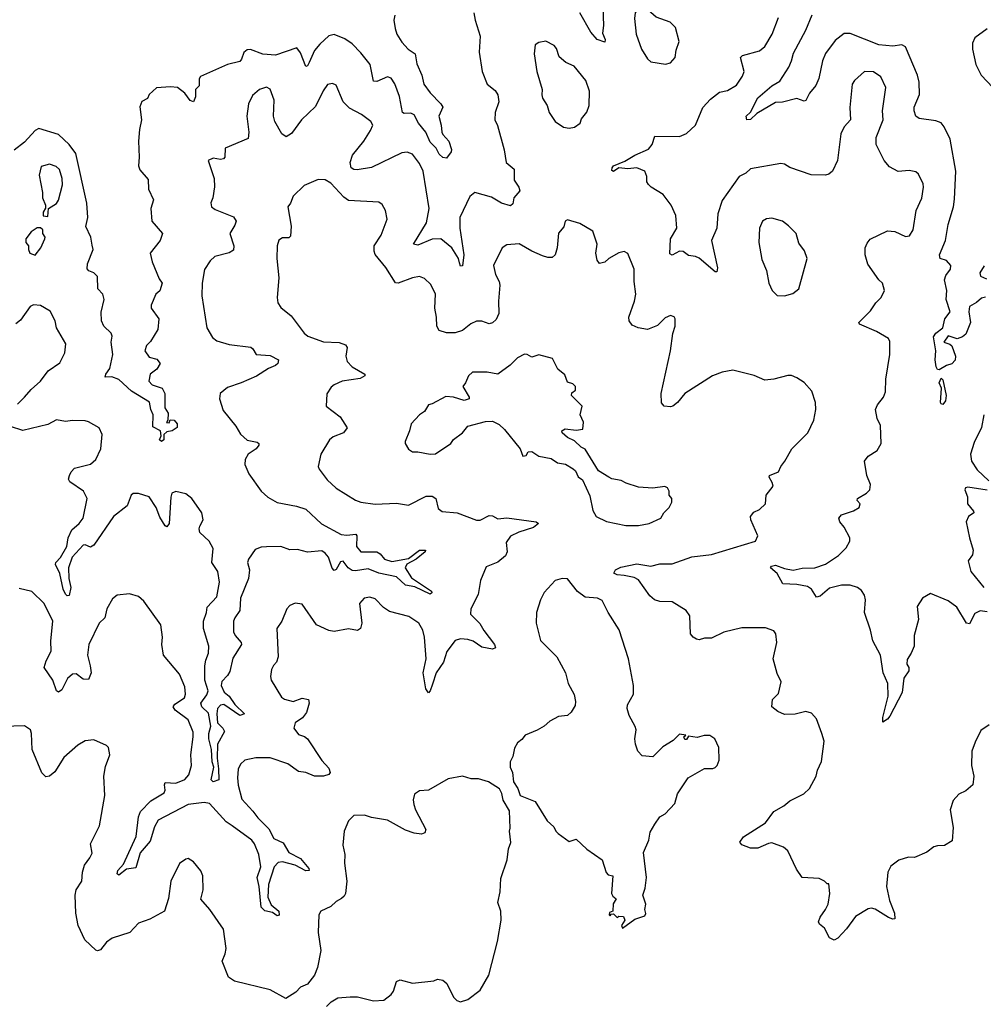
# Model space of a CAD drawing. Extents: x 2220520 to 2384350, y 721165 to 893491.
# Tile 233 of 256: x 2287928 to 2293342, y 850142 to 855677. Entities that reach past the tile are written whole.
import ezdxf

# ---------------------------------------------------------------- set-up
doc = ezdxf.new("R2010")
doc.units = 0

msp = doc.modelspace()

# ---------------------------------------------------------------- linework, layer by layer
at = {"layer": '0CON20XD'}
for points in [[(2291203.9, 855745), (2291207.3, 855645), (2291201.9, 855601.9), (2291217.5, 855565), (2291215, 855550), (2291172, 855565), (2291137, 855607), (2291076.1, 855715)], [(2291556.6, 855426.6), (2291585, 855434.5), (2291610, 855465), (2291615.8, 855505), (2291632.9, 855555), (2291612.7, 855632.7), (2291583.2, 855663.2), (2291505, 855692.2), (2291445, 855743.2), (2291406.5, 855743.5), (2291385.6, 855715), (2291383.2, 855683.2), (2291391.1, 855595), (2291421.7, 855511.7), (2291456.2, 855456.2), (2291475, 855439.4), (2291556.6, 855426.6)], [(2290035, 855702.5), (2290030, 855675), (2290036.9, 855626.9), (2290046.9, 855595), (2290075, 855550), (2290111.2, 855511.2), (2290149.2, 855485), (2290158.3, 855428.3), (2290186.7, 855365), (2290199.2, 855315), (2290233.6, 855265), (2290293.5, 855205), (2290304.5, 855185), (2290282.5, 855135), (2290296.1, 855085), (2290299.1, 855045), (2290305, 855030.8), (2290338.5, 854995), (2290353.2, 854946.8), (2290351.4, 854935), (2290325, 854898.8), (2290305, 854903.3), (2290285, 854920.8), (2290268.1, 854955), (2290235, 854989.1), (2290209, 855045), (2290168.3, 855095), (2290145, 855141.8), (2290125, 855151.1), (2290088.9, 855148.9), (2290078.1, 855155), (2290062.1, 855245), (2290035, 855316.9), (2290015, 855347.5), (2289995, 855356.4), (2289935, 855329.5), (2289915, 855331.2), (2289897.3, 855425), (2289845, 855490), (2289795, 855541.8), (2289755, 855570), (2289695, 855593.5), (2289665, 855585.6), (2289615, 855539.5), (2289585, 855503.3), (2289555, 855435.7), (2289545, 855418), (2289535, 855413.3), (2289505, 855490), (2289485, 855519.2), (2289365, 855477), (2289293.5, 855483.5), (2289225, 855509.4), (2289205, 855508.5), (2289186.5, 855493.5), (2289174.5, 855455), (2289165, 855442.9), (2289095, 855425.7), (2288942.6, 855357.4), (2288936.4, 855345), (2288935.6, 855305), (2288915.5, 855284.5), (2288915, 855242.5), (2288905, 855216), (2288885, 855223.1), (2288855, 855263.6), (2288815, 855295.5), (2288775, 855299.1), (2288696, 855294), (2288655, 855256), (2288645, 855233.8), (2288613.3, 855216.7), (2288603.3, 855186.7), (2288612.2, 855115), (2288599.8, 855060.2), (2288594.4, 854995), (2288598.6, 854905), (2288594.4, 854855), (2288602.7, 854832.7), (2288649.1, 854779.1), (2288650.8, 854725), (2288680, 854665), (2288664, 854615), (2288670.8, 854545), (2288730, 854475), (2288716, 854435), (2288660.8, 854365), (2288672.5, 854315), (2288710.5, 854220.5), (2288728.8, 854195), (2288715, 854152.5), (2288693.3, 854135), (2288667, 854073), (2288666.7, 854055), (2288710, 853995), (2288703.8, 853935), (2288662.3, 853867.7), (2288640, 853845), (2288631.2, 853815), (2288655, 853780), (2288698.3, 853768.3), (2288717.5, 853745), (2288697.7, 853712.3), (2288660, 853685), (2288652.5, 853645), (2288672.5, 853625), (2288728.1, 853605), (2288742.5, 853575), (2288743.9, 853526.1), (2288742.5, 853495), (2288762.5, 853465), (2288760, 853425), (2288753, 853413), (2288768.3, 853411.7), (2288772.5, 853427.5), (2288795, 853426.7), (2288812.5, 853405), (2288812.5, 853385), (2288785, 853366.7), (2288755, 853360), (2288737.5, 853345), (2288737.5, 853315), (2288725, 853306.7), (2288713.8, 853315), (2288723, 853337), (2288718.8, 853365), (2288675, 853387.5), (2288676.8, 853455), (2288663.5, 853485), (2288656.2, 853526.2), (2288555, 853589.3), (2288485, 853653.8), (2288445, 853670), (2288408, 853668), (2288410.6, 853685), (2288434, 853716), (2288451.7, 853795), (2288441.6, 853865), (2288447.2, 853897.2), (2288440.9, 853915), (2288400.2, 853955), (2288387.2, 853985), (2288386.2, 854033.8), (2288401.5, 854105), (2288393.8, 854133.8), (2288367.1, 854165), (2288364.3, 854234.3), (2288345, 854254.2), (2288315.4, 854265.4), (2288306.4, 854276.4), (2288308.9, 854305), (2288339.5, 854385), (2288335, 854410), (2288326.5, 854455), (2288298.8, 854515), (2288310, 854565), (2288304.5, 854645), (2288242.9, 854925), (2288204.7, 854975), (2288145, 855030.9), (2288035, 855065.2), (2288015, 855053.4), (2287955, 854987.8), (2287896.8, 854943.2)], [(2290478.8, 855715), (2290486.2, 855675)], [(2293365, 852349.1), (2293325, 852353.5), (2293295, 852338), (2293265, 852280), (2293248.8, 852285), (2293194.5, 852374.5), (2293145, 852410), (2293045, 852451.2), (2293001.2, 852425), (2292971.7, 852378.3), (2292978.8, 852305), (2292953.3, 852215), (2292953.3, 852155), (2292937.5, 852115), (2292915, 852080), (2292913.3, 852055), (2292923.3, 852035), (2292923.6, 852016.4), (2292896.2, 851975), (2292885.8, 851894.2), (2292818, 851762), (2292805, 851744.2), (2292778.3, 851728.3), (2292777.1, 851755), (2292808.5, 851875), (2292805.5, 851945), (2292779.5, 852005), (2292764.5, 852105), (2292722.1, 852185), (2292708.5, 852245), (2292674.5, 852345), (2292680.6, 852415), (2292675, 852442.5), (2292658.3, 852468.3), (2292635, 852486), (2292595, 852498), (2292545, 852498.8), (2292478.3, 852481.7), (2292425, 852436.2), (2292405, 852430), (2292377.5, 852475), (2292355, 852490), (2292295, 852502.5), (2292215.6, 852505.6), (2292184.7, 852564.7), (2292146, 852595), (2292152.9, 852605), (2292175, 852609.7), (2292225, 852592), (2292273.1, 852583.1), (2292325, 852593.2), (2292395, 852595.4), (2292455, 852616.9), (2292528.6, 852665), (2292571.3, 852708.7), (2292592.5, 852745), (2292592.9, 852765), (2292560.8, 852825), (2292536.2, 852855), (2292530, 852875), (2292545.8, 852894.2), (2292613.6, 852916.4), (2292645.7, 852934.3), (2292650, 852955), (2292633.3, 852975), (2292636, 852985), (2292685.6, 853015), (2292705.5, 853035), (2292708.9, 853065), (2292688.9, 853115), (2292674.3, 853195.7), (2292695, 853224), (2292745.5, 853254.5), (2292769.2, 853295), (2292764.2, 853395), (2292746.9, 853435), (2292737.1, 853485), (2292747.9, 853512.1), (2292782, 853555), (2292792, 853585), (2292793.9, 853656.1), (2292818, 853795), (2292817.3, 853867.3), (2292810, 853885), (2292742.5, 853925), (2292647.5, 853965), (2292643.9, 853973.9), (2292709.1, 854040.9), (2292738.8, 854085), (2292768.8, 854115), (2292788, 854155), (2292776.2, 854195), (2292755, 854213.8), (2292692.8, 854302.8), (2292679.2, 854355), (2292678.6, 854395), (2292689.1, 854420.9), (2292707, 854443), (2292805, 854490), (2292845, 854485.7), (2292905, 854458), (2292927.9, 854462.1), (2292947.5, 854495), (2292965.7, 854605), (2292996.3, 854673.7), (2293005.6, 854735), (2293004.2, 854755), (2292978.3, 854808.3), (2292962.5, 854822.5), (2292925, 854829.2), (2292865, 854824.3), (2292815, 854850.8), (2292785.7, 854885), (2292740.8, 854975), (2292740.8, 855015), (2292780, 855115), (2292775.6, 855165), (2292794.4, 855295), (2292767.1, 855355), (2292725, 855384.2), (2292674.3, 855385.7), (2292618.8, 855335), (2292606.2, 855315), (2292592.7, 855182.7), (2292595.8, 855114.2), (2292561.2, 855075), (2292542, 855035), (2292523.1, 854885), (2292495.7, 854825), (2292475, 854808.1), (2292455, 854803.3), (2292374.6, 854804.6), (2292255, 854846.2), (2292225.8, 854865.8), (2292205, 854868), (2292035, 854838.8), (2292007.5, 854815), (2291970, 854795), (2291875, 854661.2), (2291850, 854585), (2291844.2, 854505), (2291816, 854435), (2291848, 854282), (2291845, 854260), (2291835, 854260), (2291745, 854335.8), (2291725, 854345.6), (2291685, 854351.2), (2291655, 854374), (2291635, 854376), (2291595, 854354.2), (2291581.4, 854361.4), (2291585.4, 854444.6), (2291620, 854505), (2291615.6, 854575.6), (2291589.2, 854635), (2291542.9, 854695), (2291475.5, 854735.5), (2291460.9, 854750.9), (2291452, 854765), (2291452, 854795), (2291440, 854825), (2291395, 854844.3), (2291345, 854838.6), (2291295, 854844), (2291265, 854823.8), (2291255, 854830), (2291256.2, 854845), (2291265, 854855.8), (2291328.5, 854881.5), (2291385, 854916.4), (2291460.5, 854949.5), (2291482.2, 854975), (2291497.3, 855022.7), (2291635, 855021.1), (2291675, 855036.9), (2291724.3, 855085), (2291767.3, 855182.7), (2291808.8, 855231.2), (2291859.7, 855270.3), (2291905, 855278.9), (2291955, 855309.4), (2291990.2, 855359.8), (2291998.9, 855385), (2291977.5, 855465), (2291990, 855475), (2292085, 855501.4), (2292114.4, 855525.6), (2292156.7, 855595), (2292190.8, 855689.2)], [(2292417.4, 855347.4), (2292402.1, 855307.9), (2292366.4, 855263.6), (2292345, 855223.3), (2292335, 855220), (2292295, 855233.5), (2292215, 855214), (2292175, 855212.1), (2292070, 855150), (2292035, 855116.7), (2292014.2, 855114.2), (2292010, 855135), (2292035, 855157.5), (2292075, 855237.8), (2292155, 855305.6), (2292198.9, 855331.1), (2292250, 855410), (2292265.5, 855445), (2292275, 855488.8), (2292345, 855618.6), (2292380.4, 855705)], [(2290486.2, 855675), (2290516, 855585), (2290510, 855495), (2290526.2, 855385), (2290554, 855315), (2290598.7, 855278.7), (2290614.4, 855254.4), (2290620, 855215), (2290598.6, 855155), (2290598, 855115), (2290612.3, 855082.3), (2290650, 854945), (2290661.2, 854875), (2290706.8, 854836.8), (2290707.1, 854775), (2290732.5, 854735), (2290737.5, 854715), (2290704.6, 854675.4), (2290698.9, 854641.1), (2290685, 854630), (2290635.6, 854645.6), (2290578.7, 854678.7), (2290485, 854706.2), (2290457, 854683), (2290400, 854565), (2290401.2, 854505), (2290423.8, 854355), (2290415, 854293.3), (2290405, 854291.2), (2290399.2, 854310.8), (2290392.5, 854335), (2290355.4, 854395), (2290295, 854445.6), (2290245, 854443.2), (2290165, 854410), (2290141.4, 854415), (2290213.4, 854535), (2290227.6, 854615), (2290194.5, 854825), (2290175, 854868), (2290135, 854922), (2290105, 854932.5), (2290075, 854928.1), (2289905, 854845.3), (2289823.3, 854833.3), (2289805, 854834.6), (2289790.5, 854845), (2289784.7, 854875), (2289797.7, 854915), (2289860.9, 854995), (2289899.4, 855055), (2289911.2, 855085), (2289901.2, 855105), (2289849.2, 855145), (2289780.1, 855180.1), (2289745, 855215.7), (2289705, 855308.8), (2289685, 855317.5), (2289657.5, 855312.5), (2289632.4, 855277.6), (2289590.4, 855189.6), (2289510.4, 855115), (2289455, 855038.1), (2289425, 855018.1), (2289400, 855035), (2289360.6, 855105), (2289354.4, 855135.6), (2289356.9, 855225), (2289335.7, 855285.7), (2289315, 855298), (2289275.8, 855284.2), (2289235, 855250), (2289212.5, 855205), (2289204.2, 855135), (2289215.6, 855045), (2289210.7, 855009.3), (2289081.2, 854955), (2289079.4, 854905), (2289073.3, 854895), (2289055, 854891.4), (2289015, 854899.2), (2288986.7, 854885), (2289019.4, 854785), (2289021.9, 854738.1), (2289013.3, 854675), (2289002.3, 854647.7), (2289006.2, 854625), (2289025, 854610), (2289129.4, 854569.4), (2289143.1, 854545), (2289137.2, 854522.8), (2289108.1, 854475), (2289130, 854405), (2289129.4, 854380.6), (2289105, 854365.6), (2289024.6, 854345.4), (2288998.7, 854321.3), (2288966.6, 854273.4), (2288952.9, 854195), (2288950.6, 854125), (2288980, 853945), (2289010.9, 853890.9), (2289035, 853871.9), (2289105, 853851.8), (2289225.7, 853835.7), (2289237.3, 853827.3), (2289256.7, 853795), (2289335, 853789.4), (2289381.2, 853765), (2289377.5, 853745), (2289365, 853732.9), (2289325, 853715.6), (2289257.7, 853672.3), (2289172.5, 853635), (2289095, 853609.2), (2289054, 853575), (2289050.8, 853545), (2289070.3, 853480.3), (2289141.7, 853391.7), (2289167.5, 853347.5), (2289205, 853314.2), (2289262.5, 853302.5), (2289271.4, 853295), (2289271.9, 853285), (2289255.6, 853265), (2289210.8, 853235), (2289194.2, 853205), (2289192.7, 853177.3), (2289214.2, 853125), (2289285, 853027.5), (2289322.1, 852992.1), (2289375, 852962.5), (2289483, 852943), (2289535, 852925.6), (2289622.9, 852842.9), (2289733.8, 852783.8), (2289765, 852779.5), (2289815.6, 852785.6), (2289821.2, 852775), (2289820, 852715), (2289844, 852685), (2289935, 852686.2), (2289953.4, 852675), (2289977.7, 852645), (2290018.9, 852631.1), (2290111.7, 852648.3), (2290175, 852694.5), (2290207.5, 852695), (2290206.7, 852685), (2290155, 852644.1), (2290103.9, 852616.1), (2290093.1, 852595), (2290128.7, 852538.7), (2290240.8, 852465), (2290244, 852455), (2290235, 852447.5), (2290148.6, 852488.6), (2290095, 852499), (2290045, 852545.8), (2289945, 852565.7), (2289885, 852590.2), (2289815, 852578), (2289795, 852581.4), (2289773, 852595), (2289745, 852632.9), (2289730.1, 852629.9), (2289705, 852585.6), (2289695, 852580.8), (2289683.7, 852593.7), (2289662.2, 852655), (2289645, 852678.2), (2289625, 852690.5), (2289545, 852684.4), (2289488.6, 852698.6), (2289445, 852697.6), (2289394.6, 852715.4), (2289314.5, 852714.5), (2289285, 852712.2), (2289251.3, 852698.7), (2289213.3, 852645), (2289208.5, 852625), (2289218, 852585), (2289212.8, 852535), (2289169.2, 852425), (2289165.4, 852355), (2289135.7, 852315), (2289129.4, 852295), (2289129.6, 852235), (2289138.7, 852215), (2289172.8, 852175), (2289173.4, 852165), (2289125, 852087.1), (2289107.6, 852012.4), (2289095, 851990), (2289062.9, 851957.1), (2289059.6, 851935), (2289076.6, 851896.6), (2289105, 851873.9), (2289136.9, 851826.9), (2289191.4, 851775), (2289165, 851766.2), (2289075, 851827.3), (2289055, 851822.7), (2289039.4, 851805), (2289034.7, 851774.7), (2289039.2, 851725), (2289068.2, 851695), (2289078.8, 851675), (2289039.8, 851605), (2289036.8, 851525), (2289045.2, 851465.2), (2289046.7, 851403.3), (2289015, 851393.1), (2289003.5, 851403.5), (2289018.5, 851475), (2289009.2, 851505), (2289005.4, 851575), (2288989.6, 851635), (2288990.2, 851665), (2289000.9, 851705), (2288988.5, 851778.5), (2288951.2, 851815), (2288945.8, 851835), (2288978.4, 851881.6), (2288986.6, 851905), (2288967.3, 851965), (2288967, 852045), (2288972.6, 852077.4), (2288988.8, 852115), (2288991.1, 852155), (2288959.6, 852255), (2288960.9, 852295), (2288978, 852345), (2288981.4, 852375), (2289035, 852432.9), (2289050.3, 852515), (2289040, 852575), (2289008, 852625), (2289014.2, 852705), (2288992.4, 852745), (2288940.6, 852795), (2288936.5, 852815), (2288940.6, 852830.6), (2288958.7, 852865), (2288950.9, 852905), (2288894.2, 852985), (2288861.2, 853011.2), (2288805, 853024.5), (2288783.1, 853015), (2288776.8, 852993.2), (2288767.1, 852845), (2288755, 852826.7), (2288745, 852832.5), (2288715, 852881.2), (2288695.3, 852935.3), (2288655.6, 852995), (2288595, 853013.6), (2288565, 853013.5), (2288553.5, 853005), (2288532, 852945), (2288455, 852883.3), (2288345, 852722.2), (2288325, 852711.9), (2288295, 852724), (2288285, 852722.5), (2288223.2, 852655), (2288201.3, 852595), (2288203.2, 852535), (2288215.2, 852485), (2288205, 852439.2), (2288195, 852438.1), (2288185, 852447.8), (2288170.9, 852475), (2288153.3, 852563.3), (2288128.2, 852615), (2288130, 852625), (2288156.2, 852653.8), (2288192.4, 852715), (2288199.7, 852765), (2288219.9, 852810.1), (2288261.1, 852845), (2288283.8, 852875), (2288307.5, 852985), (2288285.7, 853025.7), (2288209.7, 853079.7), (2288202.5, 853095), (2288207.1, 853115), (2288215.8, 853135), (2288235, 853155.8), (2288325, 853178.1), (2288356, 853205), (2288384, 853265), (2288391.2, 853345), (2288375, 853382.5), (2288315, 853416.2), (2288295, 853421.2), (2288225, 853424), (2288185, 853418), (2288135, 853428), (2288085, 853402), (2287945, 853367.5), (2287875, 853390)], [(2293363.8, 855625), (2293295.8, 855575), (2293281.1, 855545), (2293281.7, 855511.7), (2293301.4, 855425), (2293330, 855365), (2293492.5, 855195)], [(2293355, 854116.9), (2293331.7, 854111.7), (2293305, 854087.1), (2293265.7, 854064.3), (2293261.9, 854035), (2293270.6, 853975), (2293245, 853910), (2293225, 853893.8), (2293195, 853883.8), (2293145, 853900), (2293120, 853865), (2293155, 853853.8), (2293165, 853843.3), (2293185.6, 853785.6), (2293185, 853763.3), (2293165, 853742.5), (2293135, 853732.5), (2293095, 853708), (2293085, 853711.2), (2293078.1, 853725), (2293072.7, 853765), (2293075.6, 853815), (2293061.9, 853895), (2293075, 853915.4), (2293115.7, 853944.3), (2293127.1, 853995), (2293155.5, 854035), (2293133.1, 854105), (2293137.1, 854155), (2293123.6, 854215), (2293131.8, 854238.2), (2293158.5, 854275), (2293159.5, 854295), (2293135, 854323.5), (2293100, 854335), (2293096.7, 854355), (2293130.4, 854435), (2293145.6, 854525), (2293174.4, 854625), (2293181.1, 854668.9), (2293188, 854825), (2293156, 855006), (2293122.9, 855075), (2293105, 855096.6), (2293075, 855108.4), (2292982.2, 855122.2), (2292963.5, 855135), (2292953.8, 855165), (2292954.5, 855185), (2292983.8, 855256.2), (2292982.1, 855325), (2292972.7, 855365), (2292905, 855525.4), (2292885, 855536), (2292835, 855528.4), (2292755, 855535.5), (2292595, 855598.9), (2292561.3, 855598.7), (2292509.9, 855560.1), (2292455, 855486.7), (2292439.3, 855445), (2292417.4, 855347.4)], [(2291015, 855066.7), (2291045, 855073.8), (2291077.5, 855095), (2291085, 855120), (2291115, 855157.5), (2291128, 855195), (2291128.6, 855275), (2291108.1, 855335), (2291043.8, 855415), (2290995.6, 855435.6), (2290959.1, 855469.1), (2290944, 855515), (2290931.7, 855531.7), (2290885, 855556), (2290845, 855548.8), (2290823.8, 855535), (2290818, 855485), (2290834.3, 855385), (2290864, 855285), (2290860.8, 855255), (2290866, 855235), (2290891.2, 855195), (2290902, 855155), (2290937.5, 855105), (2290983.6, 855073.6), (2291015, 855066.7)], [(2288085, 854570), (2288090, 854615), (2288135, 854643.8), (2288145, 854662.5), (2288168.3, 854748.3), (2288165.6, 854785), (2288150.8, 854835), (2288132.1, 854852.1), (2288095, 854865.8), (2288048.8, 854851.2), (2288037.7, 854802.3), (2288056, 854705), (2288056.2, 854675), (2288072.5, 854635), (2288071.7, 854618.3), (2288060, 854595), (2288060, 854575), (2288085, 854570)], [(2292525, 850513.8), (2292505, 850502), (2292477.5, 850515), (2292450.5, 850570.5), (2292422.3, 850592.3), (2292416.2, 850605), (2292425, 850632.5), (2292456.2, 850675), (2292470, 850705), (2292480, 850765), (2292475, 850820), (2292465, 850820), (2292450, 850835), (2292419.3, 850849.3), (2292324.2, 850854.2), (2292292.3, 850902.3), (2292244.2, 851004.2), (2292220, 851025), (2292155, 851049.4), (2292135, 851046.7), (2292075, 851020.6), (2292035, 851019.2), (2291985, 851038.8), (2291973.8, 851053.8), (2291995.7, 851084.3), (2292117.8, 851162.2), (2292166.2, 851225), (2292222.3, 851257.7), (2292255, 851285.8), (2292334.4, 851325.6), (2292366, 851355), (2292404.2, 851425), (2292411.1, 851458.9), (2292432.7, 851507.3), (2292448.1, 851621.9), (2292435.7, 851665), (2292405.9, 851745.9), (2292377.7, 851777.7), (2292345, 851787.5), (2292285, 851772.5), (2292225, 851772), (2292187.3, 851787.3), (2292153.3, 851815), (2292158.8, 851855), (2292191.7, 851888.3), (2292206, 851955), (2292185, 852002.5), (2292161.4, 852085), (2292182.5, 852175), (2292177.5, 852225), (2292165, 852241.2), (2292117.9, 852257.9), (2291985, 852259.1), (2291885, 852233.5), (2291815, 852201.1), (2291775, 852200), (2291745, 852190), (2291730, 852195), (2291712.5, 852205), (2291697.5, 852225), (2291693.3, 852325), (2291673.3, 852355), (2291595, 852403.8), (2291525, 852405.7), (2291495, 852415.7), (2291468.9, 852438.9), (2291405, 852528.1), (2291380.9, 852540.9), (2291325, 852553.2), (2291285, 852555.6), (2291266.2, 852565), (2291276.2, 852585), (2291305, 852598.6), (2291395, 852617.5), (2291475, 852605.6), (2291525, 852617.8), (2291595, 852618.2), (2291705, 852658.2), (2291815, 852671.2), (2292063.3, 852745), (2292076.2, 852775), (2292036.2, 852865), (2292033.8, 852885), (2292052.1, 852907.9), (2292085, 852924.2), (2292118.8, 852955), (2292122, 853005), (2292160.8, 853055), (2292156.9, 853075), (2292138.6, 853105), (2292141.2, 853115), (2292192.5, 853135), (2292204, 853165), (2292227.5, 853195), (2292265.8, 853265), (2292356.7, 853355), (2292390.8, 853425), (2292401.9, 853485), (2292400, 853525), (2292378.7, 853588.7), (2292335, 853637.5), (2292295, 853664.2), (2292265, 853676), (2292245, 853676.2), (2292165, 853656.2), (2292115, 853651.2), (2292055, 853676.2), (2291935, 853706), (2291875, 853696), (2291820, 853675), (2291666, 853575), (2291624.2, 853525.8), (2291597.5, 853505), (2291585, 853500), (2291550, 853505), (2291533.6, 853523.6), (2291532.2, 853575), (2291584.2, 853815), (2291597.3, 853912.7), (2291611.2, 853955), (2291610, 853995), (2291605, 854006.7), (2291585, 854013.8), (2291555, 854001.2), (2291511.2, 853958.8), (2291455, 853935.8), (2291402.5, 853945), (2291369.7, 853959.7), (2291351.9, 853985), (2291351.1, 854005), (2291383.1, 854095), (2291389.5, 854135), (2291380, 854205), (2291380.8, 854275), (2291345, 854362.5), (2291325, 854373.3), (2291295, 854366.7), (2291237.5, 854335), (2291215, 854313.8), (2291185, 854306.7), (2291172, 854325), (2291164.4, 854365), (2291171.9, 854415), (2291148.6, 854488.6), (2291075, 854531.2), (2291005, 854552.5), (2290992.5, 854545), (2290985, 854512.5), (2290955, 854477.5), (2290947.5, 854395), (2290935.8, 854355), (2290919.6, 854340.4), (2290895, 854340), (2290865, 854350), (2290805, 854375.6), (2290735, 854416.7), (2290665, 854410.6), (2290639.2, 854395), (2290590.8, 854295), (2290602, 854245), (2290622.5, 854205), (2290625.7, 854185), (2290617.5, 854095), (2290619.5, 854025), (2290605, 853992), (2290585, 853972.9), (2290565, 853967.1), (2290525, 853981.4), (2290495, 853982.9), (2290462.6, 853967.4), (2290415, 853930.5), (2290375, 853916.7), (2290325, 853916.9), (2290285, 853930), (2290271.9, 853955), (2290270.4, 854005), (2290259.6, 854055), (2290264.4, 854135), (2290238.6, 854188.6), (2290201.7, 854221.7), (2290175, 854233.1), (2290135, 854226.5), (2290055, 854195.5), (2290038.5, 854198.5), (2289984.1, 854284.1), (2289925, 854358), (2289919.1, 854375), (2289920, 854405), (2289958.1, 854465), (2289992, 854555), (2289983.8, 854605), (2289965, 854637.5), (2289945, 854651.2), (2289775, 854661.1), (2289749.5, 854679.5), (2289675, 854758), (2289645, 854776), (2289605, 854778), (2289525.9, 854744.1), (2289464, 854685), (2289448.8, 854645), (2289434, 854625), (2289453, 854517), (2289449.2, 854460.8), (2289439.2, 854450.8), (2289405, 854450), (2289383, 854437), (2289374.3, 854405), (2289373.3, 854335), (2289384.5, 854225), (2289374, 854115), (2289378.8, 854085), (2289395, 854060), (2289452.6, 854012.6), (2289525.4, 853915.4), (2289547.2, 853897.2), (2289635, 853865.5), (2289723, 853863), (2289758.9, 853848.9), (2289766.9, 853835), (2289759.4, 853785), (2289766.9, 853755), (2289795, 853725.6), (2289867.1, 853685), (2289867.5, 853675), (2289840.8, 853659.2), (2289740, 853645), (2289693.8, 853625), (2289678.3, 853611.7), (2289653.6, 853573.6), (2289648.8, 853505), (2289728, 853445), (2289767.7, 853382.3), (2289746.2, 853355), (2289688.7, 853331.3), (2289669.2, 853315), (2289620, 853235), (2289604, 853165), (2289609.5, 853149.5), (2289655, 853091.2), (2289705, 853044), (2289815, 852975.8), (2289845, 852964.4), (2289925, 852952.7), (2290045, 852959.1), (2290111.7, 852948.3), (2290211.7, 852998.3), (2290245, 852999.2), (2290265.8, 852985.8), (2290278.8, 852928.8), (2290301.7, 852911.7), (2290385.5, 852905.5), (2290495, 852864), (2290515, 852864), (2290565, 852890.6), (2290585, 852887.5), (2290615, 852871.4), (2290665, 852877.1), (2290830, 852855), (2290842, 852845), (2290815, 852822.5), (2290733, 852797), (2290685, 852774.2), (2290662.1, 852737.9), (2290666.9, 852685), (2290657.2, 852662.8), (2290615, 852627.5), (2290548.3, 852601.7), (2290516.1, 852523.9), (2290503.8, 852445), (2290463.3, 852365), (2290461.2, 852335), (2290513.3, 852283.3), (2290535, 852242.9), (2290595.6, 852165), (2290601.2, 852145), (2290585, 852138.6), (2290525, 852150), (2290475, 852183.3), (2290445, 852193.1), (2290405, 852197.1), (2290375, 852187.5), (2290328.5, 852125), (2290309.1, 852065), (2290267.1, 852005), (2290248.1, 851941.9), (2290235, 851903.3), (2290225, 851893.3), (2290210, 851915), (2290195.4, 852005), (2290211.8, 852085), (2290201.9, 852205), (2290192, 852245), (2290171.2, 852285), (2290115, 852322.5), (2290005, 852350.8), (2289972.6, 852372.6), (2289925, 852420.8), (2289895, 852431.4), (2289863.3, 852425), (2289836.2, 852395), (2289850, 852285), (2289842, 852255), (2289825, 852242.5), (2289775, 852252.9), (2289695, 852238), (2289665, 852242.9), (2289596.2, 852275), (2289515, 852391.2), (2289475, 852396.2), (2289445, 852383.3), (2289428.8, 852365), (2289400, 852295), (2289372.9, 852255), (2289379.2, 852095), (2289371.2, 852065), (2289354.1, 852045.9), (2289342.5, 852025), (2289336.2, 851985), (2289340, 851965), (2289398.3, 851868.3), (2289415, 851856.7), (2289463.4, 851843.4), (2289515, 851862.5), (2289551.2, 851855), (2289553.3, 851835), (2289538.5, 851781.5), (2289516.9, 851753.1), (2289476.2, 851725), (2289468.8, 851695), (2289495, 851658), (2289527.2, 851647.2), (2289545, 851634.2), (2289625, 851513.1), (2289665, 851470), (2289672, 851445), (2289665, 851434.2), (2289635.5, 851424.5), (2289585, 851424.4), (2289535, 851445.6), (2289495, 851451.4), (2289433.6, 851493.6), (2289335, 851527.3), (2289255, 851527.1), (2289193.3, 851515), (2289167.6, 851492.4), (2289155.4, 851464.6), (2289150.7, 851415), (2289154.3, 851374.3), (2289175.4, 851295), (2289238.2, 851228.2), (2289265, 851189.6), (2289328.1, 851128.1), (2289355, 851073.9), (2289408.8, 851048.8), (2289440, 850995), (2289505, 850962.2), (2289552.2, 850905), (2289554, 850895), (2289535, 850891.8), (2289475, 850924.2), (2289405, 850942.6), (2289380.8, 850939.2), (2289356.9, 850915), (2289325.2, 850815), (2289321.8, 850745), (2289340.3, 850700.3), (2289384.3, 850665), (2289385, 850643.8), (2289375, 850640), (2289347.4, 850657.4), (2289305, 850667.9), (2289285, 850688.9), (2289272.8, 850805), (2289261.1, 850855), (2289281.9, 850915), (2289271.1, 850985), (2289246.4, 851045), (2289232, 851065), (2289120.6, 851145), (2289087.8, 851167.8), (2288995, 851270), (2288965, 851277.2), (2288875, 851264.7), (2288705, 851176.8), (2288685, 851139.2), (2288661.3, 851058.7), (2288605, 850994.4), (2288580.5, 850909.5), (2288527.7, 850902.3), (2288485, 850868.1), (2288475.8, 850875), (2288478.2, 850895), (2288510.3, 850929.7), (2288582.1, 851085), (2288595.3, 851195), (2288606.2, 851225), (2288664.3, 851285.7), (2288739.1, 851330.9), (2288744.6, 851345), (2288740.4, 851375), (2288745, 851388.1), (2288805, 851385.3), (2288855.7, 851405), (2288877.4, 851432.6), (2288892.1, 851485), (2288888.5, 851545), (2288903.2, 851645), (2288902.1, 851672.1), (2288875, 851741.9), (2288800.6, 851795), (2288790, 851815), (2288800.1, 851829.9), (2288853.1, 851865), (2288859.1, 851885), (2288856.1, 851926.1), (2288825, 851998.8), (2288736.2, 852105), (2288725.8, 852165), (2288730.8, 852205), (2288721.2, 852275), (2288625, 852408.8), (2288595, 852433.8), (2288545, 852450), (2288475, 852441.2), (2288449.5, 852420.5), (2288416.7, 852365), (2288406.2, 852315), (2288373.8, 852285), (2288315.7, 852165), (2288309.4, 852105), (2288323.5, 852045), (2288330, 852005), (2288315, 851967.5), (2288285, 851969.2), (2288245, 852000), (2288225, 851997.5), (2288196.4, 851973.6), (2288165, 851909.2), (2288145, 851896), (2288135, 851903.8), (2288114.4, 851965), (2288065.8, 852035.8), (2288076.4, 852073.6), (2288105, 852127.5), (2288102.5, 852185), (2288113.3, 852295), (2288065.8, 852395), (2287995, 852463.3), (2287925, 852480)], [(2292225, 854124), (2292272.7, 854137.3), (2292306.7, 854165), (2292353.3, 854335), (2292338.3, 854378.3), (2292305, 854420), (2292290, 854475), (2292248.3, 854518.3), (2292214.1, 854544.1), (2292155, 854560.8), (2292125, 854557.5), (2292101.2, 854545), (2292084.2, 854505.8), (2292082, 854425), (2292098.3, 854328.3), (2292125, 854267.5), (2292137.1, 854195), (2292156.2, 854155), (2292185, 854126.2), (2292225, 854124)], [(2288015, 854353.3), (2288046.1, 854393.9), (2288068.8, 854445), (2288070, 854455), (2288057.5, 854475), (2288057.5, 854495), (2288045, 854507.5), (2288025, 854506.7), (2287992.5, 854485), (2287962.5, 854445), (2287962.5, 854425), (2287977.5, 854405), (2287976.7, 854385), (2287984, 854365), (2288015, 854353.3)], [(2293347, 854293), (2293323.6, 854253.6), (2293327.5, 854235), (2293361.2, 854221.2)], [(2287915, 853516), (2287954.6, 853555.4), (2287991.5, 853598.5), (2288044, 853645), (2288087.3, 853702.7), (2288152.7, 853747.3), (2288182, 853805), (2288187.5, 853855), (2288134, 853945), (2288126.2, 853985), (2288098.3, 854038.3), (2288045, 854071.2), (2288005, 854073.3), (2287986.1, 854063.9), (2287932.8, 853987.2), (2287905, 853968)], [(2291405, 852833.3), (2291465, 852844), (2291530, 852875), (2291546.7, 852905), (2291577.5, 852935), (2291592.5, 852965), (2291592.5, 852985), (2291577.5, 853005), (2291577, 853027), (2291567.5, 853045), (2291553, 853053), (2291485, 853043.8), (2291405, 853050), (2291335, 853071.2), (2291307.3, 853087.3), (2291255, 853096.2), (2291237.5, 853105), (2291180.7, 853140.7), (2291105, 853262.5), (2291083.6, 853273.6), (2291045, 853310), (2291005, 853328.6), (2290975.8, 853355), (2290974.2, 853365.8), (2290993.6, 853376.4), (2291055, 853369.4), (2291092.5, 853375), (2291096.7, 853415), (2291077.5, 853455), (2291087.5, 853505), (2291027.5, 853565), (2291030.7, 853579.3), (2291050, 853595), (2291050, 853615), (2291035, 853630), (2291005, 853640), (2290990.7, 853680.7), (2290952.1, 853712.1), (2290921.7, 853771.7), (2290845, 853793.8), (2290805, 853780), (2290780, 853795), (2290765, 853796.2), (2290725, 853776.2), (2290684.3, 853735.7), (2290615, 853683.8), (2290555, 853696), (2290472.5, 853695), (2290448.8, 853675), (2290433.6, 853636.4), (2290417.5, 853615), (2290453.8, 853555), (2290453.3, 853545), (2290425, 853535.7), (2290365, 853555.7), (2290321.7, 853558.3), (2290245, 853517.5), (2290225, 853512.5), (2290202.5, 853475), (2290174.1, 853455.9), (2290126.7, 853405), (2290118.8, 853365), (2290093.8, 853305), (2290094.1, 853294.1), (2290112.7, 853262.7), (2290135, 853248), (2290165, 853248), (2290235, 853234), (2290265, 853236.2), (2290351.2, 853295), (2290365, 853316.7), (2290416.2, 853355), (2290445, 853391.2), (2290545, 853418), (2290585, 853420), (2290622.3, 853402.3), (2290652.7, 853372.7), (2290740, 853265), (2290755, 853223.8), (2290773, 853227), (2290785, 853247.5), (2290805, 853248.8), (2290845, 853223.3), (2290915, 853210), (2290950, 853185), (2290995, 853177.5), (2291038.3, 853151.7), (2291050.7, 853140.7), (2291065, 853107.5), (2291090.7, 853090.7), (2291130.5, 853000.5), (2291147.7, 852917.7), (2291166.7, 852885), (2291225, 852856), (2291334.1, 852834.1), (2291405, 852833.3)], [(2293115, 853514.4), (2293105, 853516.7), (2293101.9, 853525), (2293106.7, 853605), (2293094.2, 853635), (2293105, 853662.5), (2293115, 853652.5), (2293134.2, 853564.2), (2293130, 853535), (2293115, 853514.4)], [(2293345.7, 853455), (2293333.1, 853385), (2293290.3, 853299.7), (2293270, 853235), (2293275.6, 853195), (2293307.1, 853147.1), (2293374.3, 853085)], [(2293365, 853031.4), (2293255, 853048.6), (2293242.5, 853045), (2293238.8, 853035), (2293254.3, 852995), (2293254.3, 852955), (2293287.1, 852915), (2293289.2, 852905), (2293259.2, 852885), (2293245.8, 852854.2), (2293264.2, 852765), (2293286, 852695), (2293281.2, 852668.8), (2293257.5, 852635), (2293272.5, 852575), (2293346.2, 852485)], [(2291315, 850570), (2291385, 850620), (2291440, 850640), (2291447, 850653), (2291440, 850675), (2291446.7, 850705), (2291430, 850755), (2291442.5, 850795), (2291450, 850855), (2291433.8, 850995), (2291463.3, 851065), (2291471.2, 851108.8), (2291496, 851155), (2291524.3, 851195.7), (2291555, 851213.3), (2291608.7, 851271.3), (2291624.2, 851325), (2291684.5, 851415.5), (2291775, 851466.7), (2291823, 851467), (2291835, 851472.5), (2291846.7, 851485), (2291858.8, 851515), (2291856, 851585), (2291834.1, 851634.1), (2291805, 851653.8), (2291773.6, 851653.6), (2291735, 851642), (2291685, 851650), (2291675, 851630), (2291665, 851630), (2291660, 851645), (2291670, 851655), (2291635, 851660), (2291600, 851625), (2291540.7, 851589.3), (2291485, 851533.3), (2291425, 851538.8), (2291402, 851565), (2291388, 851605), (2291384, 851635), (2291392, 851685), (2291387, 851703), (2291352, 851765), (2291341.2, 851805), (2291342.5, 851825), (2291376.7, 851885), (2291376.1, 851933.9), (2291348.8, 852085), (2291296.8, 852246.8), (2291234, 852345), (2291201.2, 852411.2), (2291174.2, 852424.2), (2291105, 852431.2), (2291063, 852463), (2291005, 852533.3), (2290975, 852536.2), (2290937.5, 852525), (2290875, 852456.7), (2290854.2, 852415), (2290832.5, 852345), (2290830, 852285), (2290855, 852187.5), (2290945.6, 852095.6), (2290994.2, 852005), (2291010, 851945), (2291043.4, 851883.4), (2291051.4, 851845), (2291048.1, 851821.9), (2291026.7, 851785), (2291005, 851766.2), (2290955, 851760), (2290905.9, 851734.1), (2290874.1, 851705.9), (2290835, 851683.8), (2290767.5, 851655), (2290750, 851630), (2290725, 851612.5), (2290708.3, 851581.7), (2290698.8, 851535), (2290683.3, 851505), (2290683.8, 851475), (2290696.2, 851445), (2290703, 851393), (2290727.5, 851355), (2290740, 851315), (2290825, 851282.5), (2290892.5, 851172.5), (2290929.3, 851139.3), (2290940, 851115), (2290952.7, 851102.7), (2291015, 851057.5), (2291055, 851070), (2291113.9, 851013.9), (2291200, 850955), (2291223, 850883), (2291235, 850870), (2291260, 850865), (2291252.5, 850765), (2291260, 850750), (2291280, 850735), (2291263, 850707), (2291260, 850665), (2291241.7, 850658.3), (2291240, 850645), (2291245, 850640), (2291251.7, 850648.3), (2291265, 850650), (2291285, 850630), (2291295, 850637.5), (2291320, 850635), (2291327.5, 850615), (2291310, 850585), (2291315, 850570)], [(2289651.2, 850128.8), (2289677.5, 850155), (2289715, 850178.8), (2289785, 850184), (2289825, 850183.8), (2289915, 850162), (2289973.9, 850166.1), (2290015, 850196.7), (2290028, 850215), (2290045, 850270), (2290065, 850280), (2290135, 850261.2), (2290255, 850273.8), (2290275, 850282.5), (2290305, 850277.5), (2290328.3, 850258.3), (2290365, 850182.5), (2290383.9, 850163.9), (2290405, 850156.7), (2290445, 850168.8), (2290515, 850222), (2290564.3, 850305), (2290613.3, 850495), (2290632.2, 850615), (2290630.6, 850665), (2290613.8, 850715), (2290628.1, 850775), (2290630.9, 850849.1), (2290667.5, 850955), (2290674.2, 851015.8), (2290688.3, 851051.7), (2290680, 851115), (2290683, 851133), (2290679.3, 851229.3), (2290645, 851290), (2290637, 851327), (2290623, 851353), (2290562, 851392), (2290505, 851408.8), (2290465, 851410), (2290415, 851424.2), (2290335, 851409.2), (2290225, 851346.7), (2290175, 851342.5), (2290146.4, 851323.6), (2290138.3, 851291.7), (2290142.5, 851265), (2290152.5, 851235), (2290210, 851125), (2290203.3, 851106.7), (2290185, 851098.8), (2290145, 851104.2), (2290095, 851121.4), (2289995, 851177.1), (2289905, 851192.5), (2289865, 851205.8), (2289805, 851203.8), (2289775.8, 851174.2), (2289750, 851115), (2289744.2, 851035.8), (2289754, 850985), (2289752.5, 850935), (2289766.4, 850835), (2289758.1, 850765), (2289750.5, 850749.5), (2289735, 850737.1), (2289705, 850720), (2289675, 850692.5), (2289620, 850665), (2289608, 850645), (2289604.3, 850545.7), (2289619.4, 850445), (2289601.2, 850348.8), (2289583.3, 850305), (2289543.9, 850256.1), (2289505, 850238.8), (2289479.1, 850210.9), (2289423.9, 850173.9), (2289334.1, 850224.1), (2289135, 850272), (2289100, 850295), (2289064.5, 850384.5), (2289082.9, 850425), (2289087.1, 850455), (2289072.5, 850565), (2288996, 850675), (2288945, 850732.5), (2288958.8, 850785), (2288956.2, 850865), (2288945, 850892.5), (2288905, 850943.8), (2288875, 850961.2), (2288862, 850958), (2288825, 850933.3), (2288776, 850835), (2288763.2, 850736.8), (2288741.2, 850665), (2288659.1, 850620.9), (2288595, 850598.8), (2288546.7, 850545), (2288446.6, 850513.4), (2288415, 850492), (2288381.7, 850448.3), (2288365, 850442), (2288355, 850446), (2288294.4, 850505), (2288256.7, 850585), (2288242.1, 850655), (2288239.1, 850755), (2288244.6, 850785.4), (2288277.1, 850835), (2288280, 850885), (2288291.9, 850925), (2288322.5, 850965), (2288335, 850992.5), (2288325.8, 851045), (2288375.6, 851145), (2288405.7, 851315.7), (2288400.8, 851425), (2288410.3, 851479.7), (2288433.3, 851545), (2288426.7, 851585), (2288416.1, 851596.1), (2288345, 851629.2), (2288295, 851622.5), (2288255, 851599.2), (2288175, 851529.2), (2288125, 851448), (2288095, 851424), (2288075, 851420), (2288052.8, 851442.8), (2287996.9, 851575), (2287994.2, 851665), (2287988, 851685), (2287955, 851707.1), (2287835, 851702.9)], [(2293375, 851713.3), (2293329.5, 851680.5), (2293296.2, 851615), (2293278.8, 851565), (2293276, 851485), (2293290, 851425), (2293283.6, 851376.4), (2293245, 851342.5), (2293205, 851323.3), (2293172.7, 851287.3), (2293156.7, 851235), (2293173.3, 851135), (2293168.3, 851061.7), (2293125, 851034), (2293085, 851033.3), (2293065, 851026.7), (2293025, 850996.7), (2292955, 850966.7), (2292921.7, 850968.3), (2292868.3, 850951.7), (2292822.1, 850917.9), (2292806, 850885), (2292799.2, 850805), (2292815.7, 850725), (2292844.3, 850655), (2292845, 850622.5), (2292835, 850620), (2292810.2, 850630.2), (2292735, 850677.5), (2292715, 850682.5), (2292695, 850679.2), (2292625, 850636), (2292574.5, 850565.5), (2292525, 850513.8)]]:
    msp.add_lwpolyline(points, dxfattribs=at)

doc.saveas('drawing.dxf')
